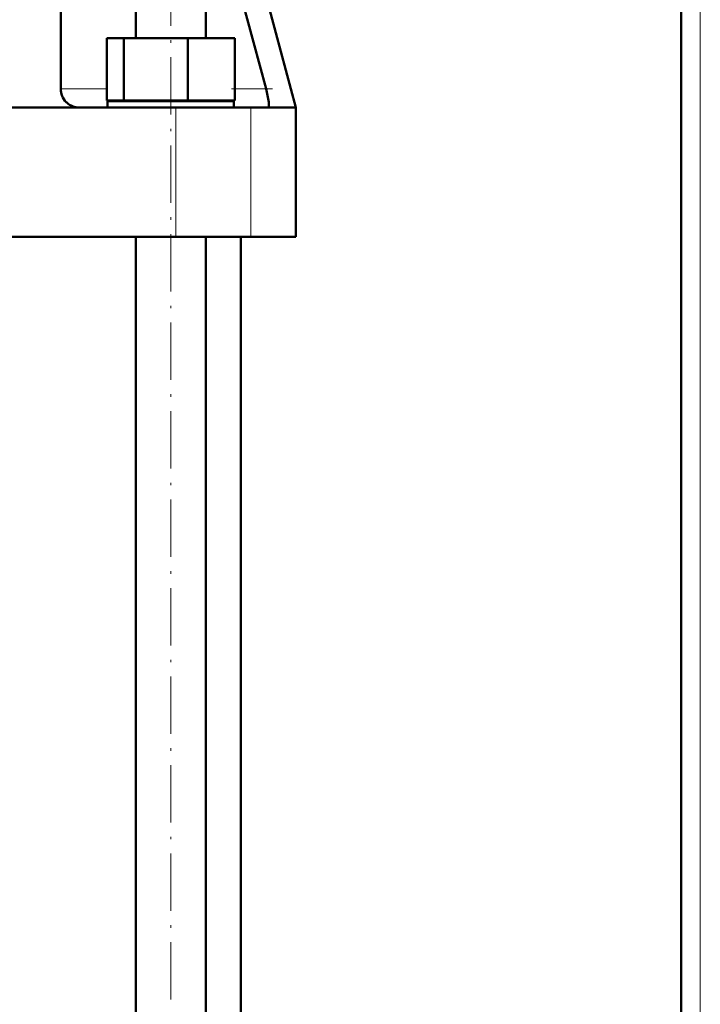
# Model space of a CAD drawing. Extents: x -2065 to 2446, y -2260 to 958.
# Tile 46 of 63: x 458 to 601, y -104 to 102. Entities that reach past the tile are written whole.
import ezdxf

# ---------------------------------------------------------------- set-up
doc = ezdxf.new("R2010")
doc.units = 0
doc.linetypes.add('DASHDOT', pattern=[18.5, 12, -3, 0.5, -3])

msp = doc.modelspace()

# ---------------------------------------------------------------- linework, layer by layer
at = {"color": 7, "linetype": 'DASHDOT', "lineweight": 18}
for p, q in [((600.57, -728.54), (600.57, 231.46)), ((489.9, -379.99), (489.9, 167.27))]:
    msp.add_line(p, q, dxfattribs=at)
at = {"color": 7, "lineweight": 50}
for p, q in [((596.57, -334.39), (596.57, 151.46)), ((466.9, 87.86), (466.9, 121.66)), ((500.65, 121.66), (509.81, 87.86)), ((505.96, 121.66), (516.07, 83.96)), ((482.6, 98.46), (482.6, 110.96)), ((497.2, 98.46), (497.2, 110.96)), ((476.52, 98.46), (480.11, 98.46)), ((476.52, 85.46), (476.52, 98.46)), ((480.11, 98.46), (493.49, 98.46)), ((480.11, 85.46), (480.11, 98.46)), ((493.49, 98.46), (503.29, 98.46)), ((493.49, 85.46), (493.49, 98.46)), ((503.29, 85.46), (503.29, 98.46)), ((468.05, 85.11), (468.16, 85)), ((480.11, 85.46), (476.52, 85.46)), ((503.1, 85.26), (476.7, 85.26)), ((476.7, 83.96), (476.7, 85.26)), ((493.49, 85.46), (480.11, 85.46)), ((482.6, 85.26), (482.6, 85.46)), ((503.29, 85.46), (493.49, 85.46)), ((497.2, 85.26), (497.2, 85.46)), ((503.1, 85.26), (503.1, 83.96)), ((510.39, 85), (510.38, 85.11)), ((436.57, 83.96), (470.8, 83.96)), ((470.8, 83.96), (490.99, 83.96)), ((490.99, 83.96), (506.65, 83.96)), ((506.65, 83.96), (510.27, 83.96)), ((510.27, 83.96), (516.07, 83.96)), ((516.07, 83.96), (516.07, 56.96)), ((490.99, 56.96), (302.14, 56.96)), ((482.6, -334.39), (482.6, 56.96)), ((506.65, 56.96), (490.99, 56.96)), ((497.2, -334.39), (497.2, 56.96)), ((504.57, -334.39), (504.57, 56.96)), ((516.07, 56.96), (506.65, 56.96))]:
    msp.add_line(p, q, dxfattribs=at)
at = {"color": 7, "lineweight": 18}
for p, q in [((600.57, -334.39), (600.57, 151.46)), ((476.52, 87.86), (466.9, 87.86)), ((509.81, 87.86), (503.29, 87.86)), ((490.99, 83.96), (490.99, 56.96)), ((506.65, 83.96), (506.65, 56.96))]:
    msp.add_line(p, q, dxfattribs=at)
at = {"color": 7, "linetype": 'DASHDOT', "lineweight": 18, "ltscale": 0.214449}
msp.add_line((511.15, 87.86), (502.57, 87.86), dxfattribs=at)
at = {"color": 7, "lineweight": 50}
for points in [[(510.38, 85.11), (510.21, 86.14), (509.81, 87.86)], [(510.27, 83.96), (510.3, 83.97), (510.34, 84), (510.37, 84.06), (510.42, 84.27), (510.42, 84.59), (510.39, 85)]]:
    msp.add_lwpolyline(points, dxfattribs=at)
for start, end in [(180, 225), (227.326, 270)]:
    msp.add_arc((470.8, 87.86), 3.9, start, end, dxfattribs=at)

doc.saveas('drawing.dxf')
